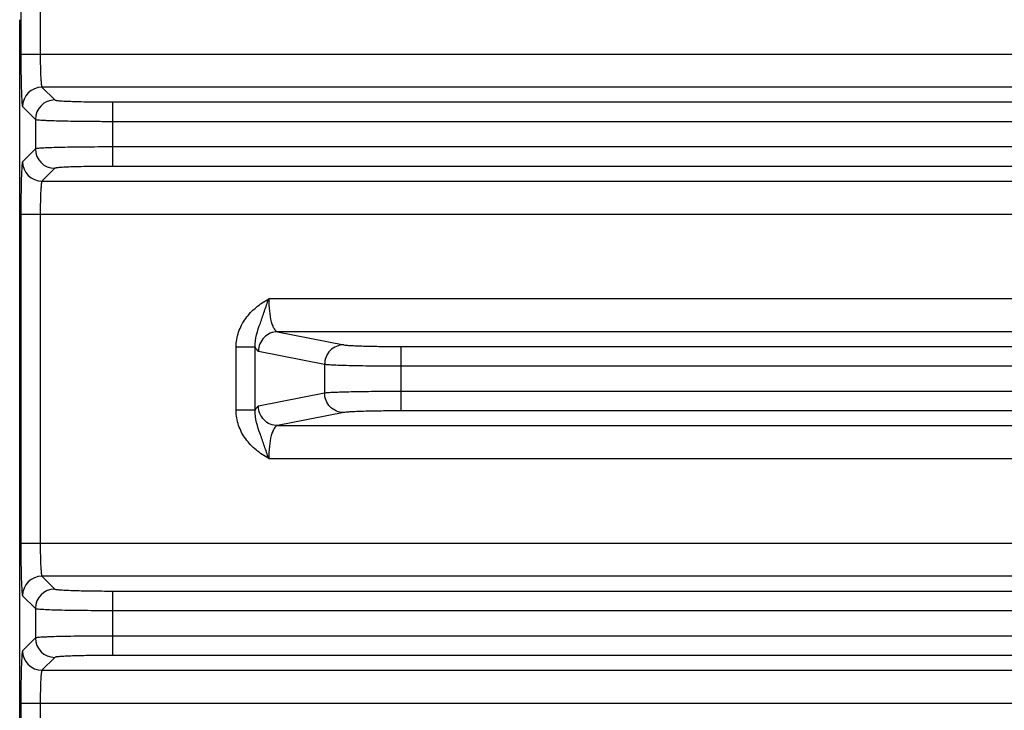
# Model space of a CAD drawing. Header units: inches. Extents: x 0 to 34, y 0 to 22.
# Tile 5 of 168: x 4.9 to 6.9, y 10.5 to 11.9. Entities that reach past the tile are written whole.
import ezdxf

# ---------------------------------------------------------------- set-up
doc = ezdxf.new("R2010")
doc.units = ezdxf.units.IN
doc.header["$LTSCALE"] = 1.87
doc.header["$MEASUREMENT"] = 0
doc.layers.get('0').update_dxf_attribs({"linetype": 'CONTINUOUS'})

msp = doc.modelspace()

# ---------------------------------------------------------------- linework, layer by layer
at = {"color": 7, "linetype": 'CONTINUOUS'}
for p, q in [((4.8608, 12.0328), (4.8608, 11.875)), ((4.9002, 12.0328), (4.9002, 11.875)), ((4.8585, 8.8594), (4.8586, 11.945)), ((4.8608, 11.875), (8.3244, 11.8749)), ((4.9037, 11.8081), (4.9297, 11.7821)), ((8.2815, 11.8081), (4.9037, 11.8081)), ((4.8644, 11.7687), (4.8904, 11.7428)), ((5.0478, 11.6475), (5.0478, 11.7781)), ((5.0478, 11.7781), (8.1375, 11.7781)), ((4.8904, 11.7428), (4.8904, 11.6829)), ((5.0478, 11.7388), (8.1375, 11.7387)), ((8.1375, 11.6868), (5.0478, 11.6869)), ((4.8904, 11.6829), (4.8644, 11.6569)), ((8.1375, 11.6475), (5.0478, 11.6475)), ((4.9297, 11.6435), (4.9037, 11.6176)), ((4.9037, 11.6176), (8.2815, 11.6175)), ((4.8608, 11.5507), (4.8608, 10.8829)), ((4.8608, 11.5507), (8.3244, 11.5506)), ((4.9002, 11.5507), (4.9002, 10.8829)), ((7.8216, 11.3789), (5.3636, 11.3789)), ((5.3817, 11.312), (5.5158, 11.2855)), ((7.8036, 11.312), (5.3817, 11.312)), ((5.2975, 11.1526), (5.2975, 11.2809)), ((5.3363, 11.2809), (5.2975, 11.2809)), ((5.3363, 11.1526), (5.3363, 11.2809)), ((5.3429, 11.2727), (5.477, 11.2461)), ((5.6321, 11.1515), (5.6321, 11.2821)), ((5.6321, 11.2821), (7.5531, 11.282)), ((5.477, 11.2461), (5.477, 11.1874)), ((5.6321, 11.2427), (7.5531, 11.2427)), ((5.477, 11.1874), (5.3429, 11.1608)), ((7.5531, 11.1908), (5.6321, 11.1908)), ((5.3363, 11.1526), (5.2975, 11.1526)), ((5.5158, 11.148), (5.3817, 11.1215)), ((7.5531, 11.1514), (5.6321, 11.1515)), ((5.3817, 11.1215), (7.8035, 11.1215)), ((5.3636, 11.0546), (7.8216, 11.0546)), ((4.8608, 10.8829), (8.3244, 10.8828)), ((4.9037, 10.816), (4.9297, 10.79)), ((8.2815, 10.8159), (4.9037, 10.816)), ((5.0478, 10.6554), (5.0478, 10.786)), ((5.0478, 10.786), (8.1375, 10.786)), ((4.8644, 10.7766), (4.8904, 10.7506)), ((4.8904, 10.7506), (4.8904, 10.6908)), ((5.0478, 10.7467), (8.1375, 10.7466)), ((4.8904, 10.6908), (4.8644, 10.6648)), ((8.1375, 10.6947), (5.0478, 10.6947)), ((4.9297, 10.6514), (4.9037, 10.6254)), ((8.1375, 10.6554), (5.0478, 10.6554)), ((4.9037, 10.6254), (8.2815, 10.6254)), ((4.8608, 10.5585), (4.8608, 10.2841)), ((4.8608, 10.5585), (8.3244, 10.5585)), ((4.9001, 10.5585), (4.9002, 10.3867))]:
    msp.add_line(p, q, dxfattribs=at)
for centre, start, end in [((4.9038, 11.7687), 90.0831, 179.9156), ((4.9298, 11.7427), 90.0831, 179.9156), ((4.9298, 11.6829), 180.082, 269.9167), ((4.9038, 11.657), 180.082, 269.9167), ((4.9038, 10.7766), 90.0831, 179.9156), ((4.9298, 10.7506), 90.0831, 179.9156), ((4.9298, 10.6908), 180.082, 269.9167), ((4.9038, 10.6648), 180.082, 269.9167)]:
    msp.add_arc(centre, 0.0394, start, end, dxfattribs=at)
for points, knots in [([(4.8608, 11.875), (4.8608, 11.8682), (4.8609, 11.8549), (4.8611, 11.8356), (4.8614, 11.8178), (4.8618, 11.802), (4.8623, 11.7905), (4.8627, 11.7827), (4.863, 11.7782), (4.8633, 11.7745), (4.8636, 11.7717), (4.864, 11.7699), (4.8642, 11.769), (4.8644, 11.7687)], [0, 0, 0, 0, 0.190592, 0.374317, 0.544173, 0.694092, 0.818517, 0.869726, 0.912949, 0.947826, 0.97403, 0.991391, 1, 1, 1, 1]), ([(4.9002, 11.875), (4.9002, 11.8666), (4.9003, 11.8545), (4.9007, 11.839), (4.9011, 11.829), (4.9017, 11.8208), (4.9022, 11.8151), (4.9027, 11.8117), (4.903, 11.8099), (4.9033, 11.8088), (4.9036, 11.8082), (4.9037, 11.8081)], [0, 0, 0, 0, 0.37356, 0.543066, 0.692687, 0.816924, 0.911333, 0.946304, 0.972719, 0.990489, 1, 1, 1, 1]), ([(4.9297, 11.7821), (4.93, 11.7819), (4.931, 11.7816), (4.933, 11.7812), (4.9361, 11.7809), (4.9402, 11.7805), (4.9453, 11.7802), (4.9539, 11.7797), (4.9667, 11.7792), (4.9842, 11.7787), (5.0041, 11.7784), (5.0255, 11.7782), (5.0403, 11.7781), (5.0478, 11.7781)], [0, 0, 0, 0, 0.008613, 0.025967, 0.052172, 0.087038, 0.130266, 0.181475, 0.305904, 0.455815, 0.625692, 0.809363, 1, 1, 1, 1]), ([(4.8904, 11.7428), (4.8907, 11.7425), (4.8921, 11.7423), (4.8948, 11.7419), (4.8989, 11.7416), (4.9043, 11.7412), (4.9111, 11.7408), (4.9226, 11.7404), (4.9397, 11.7399), (4.963, 11.7394), (4.9895, 11.739), (5.0181, 11.7388), (5.0377, 11.7388), (5.0478, 11.7388)], [0, 0, 0, 0, 0.008332, 0.025569, 0.051713, 0.086547, 0.129768, 0.180991, 0.30548, 0.455478, 0.625459, 0.809245, 1, 1, 1, 1]), ([(5.0478, 11.6869), (5.0377, 11.6869), (5.0181, 11.6868), (4.9895, 11.6866), (4.963, 11.6863), (4.9397, 11.6858), (4.9226, 11.6853), (4.9111, 11.6848), (4.9043, 11.6845), (4.8989, 11.6841), (4.8948, 11.6838), (4.8921, 11.6834), (4.8907, 11.6832), (4.8904, 11.6829)], [0, 0, 0, 0, 0.190755, 0.374541, 0.544522, 0.69452, 0.819009, 0.870232, 0.913453, 0.948287, 0.974431, 0.991668, 1, 1, 1, 1]), ([(4.8644, 11.6569), (4.8642, 11.6567), (4.864, 11.6557), (4.8636, 11.654), (4.8633, 11.6512), (4.863, 11.6475), (4.8627, 11.6429), (4.8622, 11.6352), (4.8618, 11.6236), (4.8614, 11.6079), (4.8611, 11.59), (4.8609, 11.5707), (4.8608, 11.5574), (4.8608, 11.5507)], [0, 0, 0, 0, 0.008609, 0.02597, 0.052174, 0.087051, 0.130274, 0.181483, 0.305908, 0.455827, 0.625683, 0.809408, 1, 1, 1, 1]), ([(5.0478, 11.6475), (5.0403, 11.6475), (5.0255, 11.6475), (5.0041, 11.6473), (4.9842, 11.6469), (4.9667, 11.6464), (4.9539, 11.6459), (4.9453, 11.6455), (4.9402, 11.6451), (4.9361, 11.6448), (4.933, 11.6444), (4.931, 11.644), (4.93, 11.6438), (4.9297, 11.6435)], [0, 0, 0, 0, 0.190637, 0.374308, 0.544185, 0.694096, 0.818525, 0.869734, 0.912962, 0.947828, 0.974033, 0.991387, 1, 1, 1, 1]), ([(4.9037, 11.6176), (4.9036, 11.6174), (4.9033, 11.6168), (4.903, 11.6157), (4.9026, 11.614), (4.9022, 11.6105), (4.9017, 11.6048), (4.9011, 11.5966), (4.9007, 11.5867), (4.9003, 11.5712), (4.9002, 11.559), (4.9002, 11.5507)], [0, 0, 0, 0, 0.009511, 0.027281, 0.053695, 0.088667, 0.183075, 0.307312, 0.456934, 0.62644, 1, 1, 1, 1]), ([(5.2975, 11.2809), (5.2975, 11.2912), (5.3011, 11.312), (5.3158, 11.3397), (5.3375, 11.3622), (5.3547, 11.3736), (5.3636, 11.3789)], [0, 0, 0, 0, 0.24992, 0.499775, 0.749753, 1, 1, 1, 1]), ([(5.3363, 11.281), (5.3354, 11.2975), (5.3441, 11.3222), (5.3553, 11.354), (5.3607, 11.3705), (5.3636, 11.3789)], [0, 0, 0, 0, 0.48884, 0.738204, 1, 1, 1, 1]), ([(5.3636, 11.3789), (5.3636, 11.3704), (5.3644, 11.3546), (5.3675, 11.3362), (5.3714, 11.3242), (5.3747, 11.317), (5.3788, 11.3124), (5.3817, 11.312)], [0, 0, 0, 0, 0.35582, 0.659901, 0.780571, 0.876839, 1, 1, 1, 1]), ([(5.3817, 11.312), (5.3767, 11.312), (5.3665, 11.3099), (5.3536, 11.3011), (5.345, 11.2881), (5.3429, 11.2778), (5.3429, 11.2727)], [0, 0, 0, 0, 0.248106, 0.497614, 0.748516, 1, 1, 1, 1]), ([(5.5158, 11.2855), (5.5107, 11.2854), (5.5005, 11.2833), (5.4877, 11.2745), (5.4791, 11.2615), (5.477, 11.2512), (5.477, 11.2461)], [0, 0, 0, 0, 0.248106, 0.497614, 0.748516, 1, 1, 1, 1]), ([(5.5158, 11.2855), (5.5175, 11.2851), (5.5222, 11.2846), (5.5308, 11.284), (5.5425, 11.2835), (5.5631, 11.2828), (5.5933, 11.2822), (5.6186, 11.2821), (5.6321, 11.2821)], [0, 0, 0, 0, 0.046138, 0.121067, 0.222594, 0.347697, 0.6529, 1, 1, 1, 1]), ([(5.3363, 11.2809), (5.3372, 11.2789), (5.3387, 11.2757), (5.3416, 11.2729), (5.3429, 11.2727)], [0, 0, 0, 0, 0.617203, 1, 1, 1, 1]), ([(5.477, 11.2461), (5.4793, 11.2458), (5.4856, 11.2453), (5.4971, 11.2447), (5.5127, 11.2441), (5.5402, 11.2434), (5.5804, 11.2429), (5.6141, 11.2427), (5.6321, 11.2427)], [0, 0, 0, 0, 0.045995, 0.120875, 0.222395, 0.347522, 0.652804, 1, 1, 1, 1]), ([(5.6321, 11.1908), (5.6141, 11.1908), (5.5804, 11.1906), (5.5402, 11.1901), (5.5127, 11.1894), (5.4971, 11.1888), (5.4856, 11.1882), (5.4793, 11.1877), (5.477, 11.1874)], [0, 0, 0, 0, 0.347196, 0.652478, 0.777605, 0.879125, 0.954005, 1, 1, 1, 1]), ([(5.5158, 11.148), (5.5107, 11.1481), (5.5005, 11.1502), (5.4877, 11.159), (5.4791, 11.172), (5.477, 11.1823), (5.477, 11.1874)], [0, 0, 0, 0, 0.248106, 0.497614, 0.748516, 1, 1, 1, 1]), ([(5.3636, 11.0546), (5.3547, 11.0599), (5.3375, 11.0713), (5.3158, 11.0939), (5.3011, 11.1215), (5.2975, 11.1423), (5.2975, 11.1526)], [0, 0, 0, 0, 0.250246, 0.500221, 0.750073, 1, 1, 1, 1]), ([(5.3636, 11.0546), (5.3607, 11.063), (5.3553, 11.0795), (5.3441, 11.1114), (5.3354, 11.136), (5.3363, 11.1526)], [0, 0, 0, 0, 0.261794, 0.511159, 1, 1, 1, 1]), ([(5.3429, 11.1608), (5.3416, 11.1606), (5.3386, 11.1579), (5.3372, 11.1546), (5.3363, 11.1526)], [0, 0, 0, 0, 0.382791, 1, 1, 1, 1]), ([(5.3817, 11.1215), (5.3766, 11.1215), (5.3665, 11.1236), (5.3536, 11.1324), (5.345, 11.1455), (5.3429, 11.1557), (5.3429, 11.1608)], [0, 0, 0, 0, 0.248106, 0.497614, 0.748516, 1, 1, 1, 1]), ([(5.6321, 11.1515), (5.6186, 11.1515), (5.5933, 11.1513), (5.5631, 11.1507), (5.5425, 11.15), (5.5308, 11.1495), (5.5222, 11.1489), (5.5175, 11.1484), (5.5158, 11.148)], [0, 0, 0, 0, 0.3471, 0.652303, 0.777406, 0.878933, 0.953862, 1, 1, 1, 1]), ([(5.3817, 11.1215), (5.3788, 11.1211), (5.3747, 11.1165), (5.3714, 11.1093), (5.3675, 11.0974), (5.3644, 11.0789), (5.3636, 11.0631), (5.3636, 11.0546)], [0, 0, 0, 0, 0.123122, 0.219375, 0.340056, 0.6442, 1, 1, 1, 1]), ([(4.8608, 10.8829), (4.8608, 10.8761), (4.8609, 10.8628), (4.861, 10.8435), (4.8614, 10.8257), (4.8618, 10.8099), (4.8622, 10.7984), (4.8627, 10.7906), (4.863, 10.786), (4.8633, 10.7824), (4.8636, 10.7796), (4.864, 10.7778), (4.8642, 10.7768), (4.8644, 10.7766)], [0, 0, 0, 0, 0.190592, 0.374317, 0.544173, 0.694092, 0.818517, 0.869726, 0.912949, 0.947826, 0.97403, 0.991391, 1, 1, 1, 1]), ([(4.9002, 10.8829), (4.9002, 10.8745), (4.9003, 10.8623), (4.9007, 10.8468), (4.9011, 10.8369), (4.9017, 10.8287), (4.9022, 10.823), (4.9026, 10.8196), (4.903, 10.8178), (4.9033, 10.8167), (4.9036, 10.8161), (4.9037, 10.816)], [0, 0, 0, 0, 0.37356, 0.543066, 0.692687, 0.816924, 0.911333, 0.946304, 0.972719, 0.990489, 1, 1, 1, 1]), ([(4.9297, 10.79), (4.93, 10.7897), (4.931, 10.7895), (4.933, 10.7891), (4.9361, 10.7888), (4.9402, 10.7884), (4.9453, 10.7881), (4.9539, 10.7876), (4.9667, 10.7871), (4.9842, 10.7866), (5.004, 10.7863), (5.0255, 10.7861), (5.0402, 10.786), (5.0478, 10.786)], [0, 0, 0, 0, 0.008613, 0.025967, 0.052172, 0.087038, 0.130266, 0.181475, 0.305904, 0.455815, 0.625692, 0.809363, 1, 1, 1, 1]), ([(4.8904, 10.7506), (4.8907, 10.7504), (4.8921, 10.7502), (4.8947, 10.7498), (4.8989, 10.7494), (4.9043, 10.7491), (4.9111, 10.7487), (4.9226, 10.7482), (4.9397, 10.7477), (4.963, 10.7473), (4.9895, 10.7469), (5.0181, 10.7467), (5.0377, 10.7467), (5.0478, 10.7467)], [0, 0, 0, 0, 0.008332, 0.025569, 0.051713, 0.086547, 0.129768, 0.180991, 0.30548, 0.455478, 0.625459, 0.809245, 1, 1, 1, 1]), ([(5.0478, 10.6947), (5.0377, 10.6947), (5.0181, 10.6947), (4.9895, 10.6945), (4.963, 10.6941), (4.9397, 10.6937), (4.9226, 10.6932), (4.9111, 10.6927), (4.9043, 10.6923), (4.8989, 10.692), (4.8947, 10.6916), (4.8921, 10.6912), (4.8907, 10.691), (4.8904, 10.6908)], [0, 0, 0, 0, 0.190755, 0.374541, 0.544522, 0.69452, 0.819009, 0.870232, 0.913453, 0.948287, 0.974431, 0.991668, 1, 1, 1, 1]), ([(4.8644, 10.6648), (4.8642, 10.6646), (4.864, 10.6636), (4.8636, 10.6618), (4.8633, 10.659), (4.863, 10.6554), (4.8627, 10.6508), (4.8622, 10.643), (4.8618, 10.6315), (4.8614, 10.6157), (4.861, 10.5979), (4.8608, 10.5786), (4.8608, 10.5653), (4.8608, 10.5585)], [0, 0, 0, 0, 0.008609, 0.02597, 0.052174, 0.087051, 0.130274, 0.181483, 0.305908, 0.455827, 0.625683, 0.809408, 1, 1, 1, 1]), ([(5.0478, 10.6554), (5.0402, 10.6554), (5.0255, 10.6553), (5.004, 10.6551), (4.9842, 10.6548), (4.9667, 10.6543), (4.9539, 10.6538), (4.9453, 10.6533), (4.9402, 10.653), (4.9361, 10.6526), (4.933, 10.6523), (4.931, 10.6519), (4.93, 10.6517), (4.9297, 10.6514)], [0, 0, 0, 0, 0.190637, 0.374308, 0.544185, 0.694096, 0.818525, 0.869734, 0.912962, 0.947828, 0.974033, 0.991387, 1, 1, 1, 1]), ([(4.9037, 10.6254), (4.9036, 10.6253), (4.9033, 10.6247), (4.903, 10.6236), (4.9026, 10.6218), (4.9022, 10.6184), (4.9016, 10.6127), (4.9011, 10.6045), (4.9007, 10.5946), (4.9003, 10.5791), (4.9001, 10.5669), (4.9001, 10.5585)], [0, 0, 0, 0, 0.009511, 0.027281, 0.053695, 0.088667, 0.183075, 0.307312, 0.456934, 0.62644, 1, 1, 1, 1])]:
    msp.add_open_spline(points, degree=3, knots=knots, dxfattribs=at)

doc.saveas('drawing.dxf')
